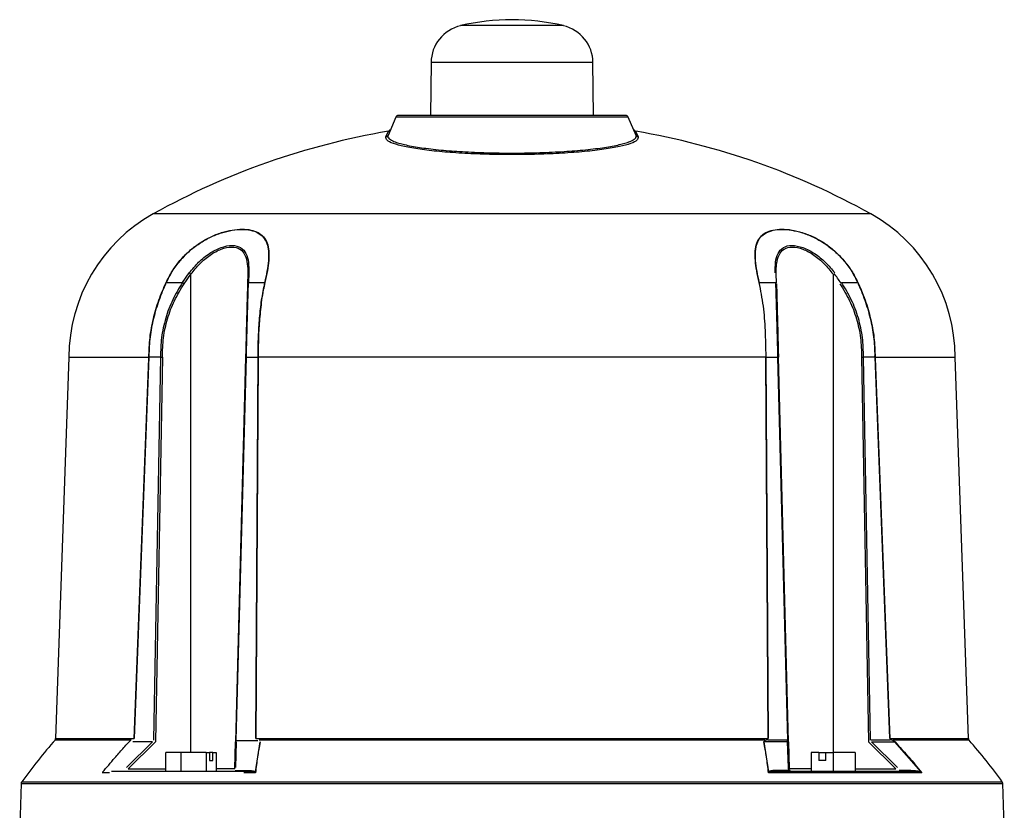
# Model space of a CAD drawing. Header units: millimetres. Extents: x 351 to 1801, y 78 to 1352.
# Tile 39 of 39: x 1532 to 1712, y 857 to 1002. Entities that reach past the tile are written whole.
import ezdxf

# ---------------------------------------------------------------- set-up
doc = ezdxf.new("R2010")
doc.units = ezdxf.units.MM

msp = doc.modelspace()

# ---------------------------------------------------------------- linework, layer by layer
at = {"color": 8, "linetype": 'Continuous', "lineweight": 25}
for p, q in [((1630.96, 1000.69), (1612.15, 1000.69)), ((1636.36, 993.93), (1606.76, 993.93)), ((1687.13, 966.28), (1555.98, 966.28)), ((1562.87, 867.78), (1562.87, 955.24)), ((1680.25, 955.24), (1680.25, 867.78)), ((1551.94, 870.01), (1538, 870.01)), ((1538.12, 870.32), (1552.51, 870.32)), ((1690.6, 870.32), (1704.99, 870.32)), ((1705.12, 870.01), (1691.18, 870.01)), ((1551.38, 864.77), (1558.28, 864.77)), ((1570.88, 864.77), (1567.46, 864.77)), ((1676.28, 864.77), (1672.23, 864.77)), ((1684.28, 864.77), (1691.73, 864.77)), ((1531.93, 862.4), (1711.19, 862.4)), ((1531.83, 862.12), (1711.28, 862.12))]:
    msp.add_line(p, q, dxfattribs=at)
at = {"color": 7, "linetype": 'Continuous', "lineweight": 25}
for p, q in [((1606.76, 993.93), (1606.68, 984.28)), ((1636.44, 984.28), (1636.36, 993.93)), ((1600.31, 983.97), (1598.89, 980.63)), ((1642.81, 983.97), (1600.31, 983.97)), ((1644.23, 980.63), (1642.81, 983.97)), ((1598.51, 980.34), (1598.95, 981.37)), ((1644.16, 981.37), (1644.6, 980.34)), ((1561.3, 953.7), (1562.56, 955.47)), ((1561.62, 953.49), (1562.87, 955.24)), ((1573.25, 955.24), (1573.2, 953.49)), ((1573.44, 955.47), (1573.39, 953.7)), ((1669.91, 953.62), (1669.86, 955.38)), ((1558.36, 953.7), (1561.3, 953.7)), ((1573.39, 953.7), (1576.32, 953.7)), ((1666.79, 953.7), (1669.73, 953.7)), ((1681.81, 953.7), (1684.75, 953.7)), ((1540.56, 940.06), (1538.12, 870.32)), ((1540.56, 940.06), (1555.17, 940.06)), ((1552.51, 870.32), (1555.16, 939.81)), ((1552.57, 870.32), (1555.23, 940.05)), ((1555.16, 939.81), (1555.23, 940.31)), ((1557.31, 940.05), (1555.23, 940.05)), ((1557.31, 940.05), (1556.04, 870.01)), ((1557.66, 940.05), (1556.38, 869.71)), ((1572.85, 940.05), (1571.01, 869.71)), ((1571.16, 870.01), (1573, 940.05)), ((1573, 940.05), (1575.08, 940.05)), ((1575.08, 940.05), (1574.64, 870.32)), ((1575.14, 939.81), (1574.71, 870.32)), ((1575.08, 940.31), (1575.14, 939.81)), ((1667.97, 940.06), (1575.14, 940.06)), ((1667.97, 939.81), (1668.04, 940.31)), ((1668.4, 870.32), (1667.97, 939.81)), ((1668.04, 940.05), (1670.12, 940.05)), ((1668.47, 870.32), (1668.04, 940.05)), ((1670.12, 940.05), (1671.95, 870.01)), ((1672.1, 869.71), (1670.26, 940.05)), ((1685.45, 940.05), (1686.73, 869.71)), ((1687.08, 870.01), (1685.81, 940.05)), ((1687.89, 940.05), (1685.81, 940.05)), ((1687.89, 940.31), (1687.95, 939.81)), ((1687.89, 940.05), (1690.54, 870.32)), ((1687.94, 940.06), (1702.56, 940.06)), ((1687.95, 939.81), (1690.6, 870.32)), ((1704.99, 870.32), (1702.56, 940.06)), ((1555.83, 869.75), (1551.09, 865.03)), ((1556.38, 869.71), (1551.38, 864.77)), ((1555.83, 869.75), (1552.27, 869.75)), ((1570.88, 864.77), (1571.01, 869.71)), ((1571.09, 865.03), (1571.22, 869.75)), ((1575.1, 869.88), (1571.11, 869.88)), ((1575.45, 869.75), (1574.61, 864.25)), ((1574.71, 870.32), (1668.4, 870.32)), ((1667.77, 870.01), (1575.35, 870.01)), ((1668.51, 864.25), (1667.67, 869.75)), ((1671.89, 869.75), (1667.67, 869.75)), ((1668.39, 870.16), (1667.84, 869.95)), ((1671.81, 870.04), (1668.32, 870.04)), ((1671.95, 870.01), (1671.81, 870.04)), ((1671.96, 869.76), (1671.89, 869.75)), ((1671.89, 869.75), (1672.03, 865.03)), ((1672.1, 869.71), (1672.23, 864.77)), ((1691.73, 864.77), (1686.73, 869.71)), ((1690.71, 870.04), (1687.21, 870.04)), ((1692.02, 865.03), (1687.29, 869.75)), ((1687.29, 869.75), (1691.51, 869.75)), ((1691.2, 869.95), (1690.65, 870.16)), ((1691.51, 869.75), (1696.29, 864.25)), ((1561.03, 867.78), (1558.28, 867.78)), ((1558.28, 864.28), (1558.28, 867.78)), ((1561.03, 867.78), (1561.03, 864.28)), ((1565.62, 867.78), (1561.03, 867.78)), ((1565.62, 867.78), (1566.24, 867.78)), ((1565.62, 867.78), (1565.62, 864.28)), ((1566.24, 867.78), (1566.24, 866.28)), ((1566.84, 867.78), (1566.24, 867.78)), ((1566.84, 867.78), (1567.46, 867.78)), ((1566.84, 866.28), (1566.84, 867.78)), ((1567.46, 867.78), (1567.46, 864.28)), ((1676.28, 867.78), (1676.22, 867.78)), ((1677.64, 867.78), (1676.28, 867.78)), ((1676.28, 864.28), (1676.28, 867.78)), ((1677.64, 867.78), (1677.64, 866.28)), ((1677.64, 867.78), (1678.95, 867.78)), ((1678.95, 867.78), (1680.31, 867.78)), ((1678.95, 866.28), (1678.95, 867.78)), ((1680.31, 864.28), (1680.31, 867.78)), ((1684.28, 867.78), (1680.31, 867.78)), ((1684.28, 867.78), (1684.28, 864.28)), ((1566.24, 866.28), (1566.84, 866.28)), ((1678.95, 866.28), (1677.64, 866.28)), ((1548, 864.08), (1546.63, 864.08)), ((1561.03, 864.28), (1558.28, 864.28)), ((1570.92, 864.5), (1573.03, 864.5)), ((1574.67, 864.08), (1572.54, 864.08)), ((1696.49, 864.08), (1668.45, 864.08)), ((1672.2, 864.5), (1670.09, 864.5)), ((1694.47, 864.5), (1692.36, 864.5)), ((1531.83, 862.12), (1531.56, 854.28)), ((1711.56, 854.28), (1711.28, 862.12))]:
    msp.add_line(p, q, dxfattribs=at)
for centre, radius, start, end in [((1621.56, 960.78), 41, 76.7406, 103.2594), ((1613.76, 993.87), 7, 103.2594, 179.5), ((1629.36, 993.87), 7, 0.5, 76.7406), ((1600.77, 983.78), 0.5, 90, 157), ((1642.35, 983.78), 0.5, 23, 90), ((1621.56, 848.28), 135, 99.6398, 119.0598), ((1598.87, 981.87), 0.5, 279.6398, 337), ((1644.25, 981.87), 0.5, 203, 260.3602), ((1621.56, 848.28), 135, 60.9402, 80.3602), ((1598.43, 980.83), 0.494, 279.2559, 336.9035), ((1644.68, 980.83), 0.494, 203.0965, 260.7441), ((1570.56, 940.06), 30, 119.0598, 180), ((1672.56, 940.06), 30, 0, 60.9402), ((1553.06, 942.44), 16.12, 52.5289, 53.8983), ((1573.53, 955.2), 0.285, 108.6143, 172.109), ((1558.26, 953.16), 0.551, 79.0113, 83.7516), ((1552.84, 940.42), 15.75, 56.1246, 57.5042), ((1573.46, 953.45), 0.261, 106.6464, 170.6775), ((1576.43, 953.09), 0.613, 93.9126, 99.4125), ((1684.86, 953.16), 0.551, 96.2484, 100.9887), ((1613.06, 803.94), 100, 138.5788, 144.2252), ((1537.62, 870.34), 0.5, 330.5235, 358.4365), ((1672.45, 870.05), 0.638, 180.6715, 208.0981), ((1705.49, 870.34), 0.5, 178.7258, 210.5322), ((1630.06, 803.94), 100, 35.7748, 41.3573), ((1670.41, 864.62), 0.344, 200.4475, 265.2965), ((1671.91, 864.73), 0.323, 6.2545, 69.2808), ((1672.73, 864.78), 0.5, 201.8501, 270), ((1694.79, 864.62), 0.344, 200.4475, 265.2965), ((1532.33, 862.1), 0.5, 144.2252, 178), ((1710.78, 862.1), 0.5, 2, 35.7748)]:
    msp.add_arc(centre, radius, start, end, dxfattribs=at)
msp.add_ellipse((1632.97, 936.93), major_axis=(53.74, 1.41), ratio=0.706623, start_param=0.417633, end_param=0.46991, dxfattribs=at)
for points, knots in [([(1642.35, 984.28), (1642.28, 984.28), (1642.14, 984.28), (1641.18, 984.28), (1640.05, 984.28), (1638.62, 984.28), (1636.36, 984.28), (1633.04, 984.28), (1629.31, 984.28), (1625.44, 984.28), (1621.56, 984.28), (1617.68, 984.28), (1614.48, 984.28), (1611.98, 984.28), (1609.53, 984.28), (1606.75, 984.28), (1604.05, 984.28), (1602.13, 984.28), (1600.97, 984.28), (1600.83, 984.28), (1600.77, 984.28)], [0, 0, 0, 0, 0.058248, 0.119986, 0.152183, 0.184373, 0.250041, 0.31571, 0.380014, 0.441752, 0.5, 0.558248, 0.619986, 0.652183, 0.684373, 0.750041, 0.81571, 0.880014, 0.941752, 1, 1, 1, 1]), ([(1621.56, 977.1), (1619.99, 977.12), (1616.84, 977.14), (1612.32, 977.34), (1608.19, 977.65), (1604.63, 978.07), (1601.76, 978.56), (1599.73, 979.13), (1598.53, 979.73), (1598.52, 980.13), (1598.51, 980.34)], [0, 0, 0, 0, 0.124744, 0.249966, 0.375153, 0.499897, 0.625288, 0.750001, 0.875165, 1, 1, 1, 1]), ([(1598.89, 980.63), (1598.88, 980.63), (1598.86, 980.57), (1598.83, 980.41), (1598.93, 980.15), (1599.25, 979.87), (1599.7, 979.63), (1600.29, 979.38), (1601.08, 979.13), (1602.2, 978.86), (1603.49, 978.6), (1605.51, 978.28), (1607.86, 978), (1610.48, 977.78), (1613.22, 977.59), (1616.9, 977.43), (1621.53, 977.36), (1626.16, 977.43), (1629.84, 977.59), (1632.59, 977.77), (1635.22, 978), (1637.58, 978.27), (1639.6, 978.6), (1640.89, 978.85), (1642.02, 979.13), (1642.79, 979.37), (1643.34, 979.6), (1643.73, 979.8), (1644.02, 980), (1644.18, 980.18), (1644.25, 980.33), (1644.27, 980.46), (1644.26, 980.55), (1644.24, 980.61), (1644.23, 980.62), (1644.23, 980.63), (1644.23, 980.63)], [0, 0, 0, 0, 0.001868, 0.017591, 0.048598, 0.080408, 0.104479, 0.124922, 0.157471, 0.18725, 0.219434, 0.249926, 0.314102, 0.344897, 0.374777, 0.437712, 0.499575, 0.561517, 0.624515, 0.654473, 0.685326, 0.749626, 0.779975, 0.811978, 0.841924, 0.874642, 0.892644, 0.913457, 0.937078, 0.955407, 0.970597, 0.982633, 0.994819, 0.998283, 0.99936, 1, 1, 1, 1]), ([(1644.6, 980.34), (1644.6, 980.13), (1644.59, 979.72), (1643.38, 979.12), (1641.34, 978.56), (1638.48, 978.07), (1634.92, 977.65), (1630.79, 977.34), (1626.28, 977.14), (1623.13, 977.12), (1621.56, 977.1)], [0, 0, 0, 0, 0.125676, 0.250393, 0.375573, 0.500104, 0.625227, 0.750154, 0.874807, 1, 1, 1, 1]), ([(1558.32, 953.71), (1558.68, 954.43), (1559.39, 955.84), (1560.84, 957.78), (1562.5, 959.49), (1564.41, 960.95), (1566.42, 962.09), (1568.47, 962.89), (1570.44, 963.36), (1572.25, 963.52), (1573.85, 963.37), (1575.18, 962.9), (1576.19, 962.11), (1576.84, 960.98), (1577.14, 959.52), (1577.12, 957.8), (1576.86, 955.85), (1576.55, 954.44), (1576.38, 953.71)], [0, 0, 0, 0, 0.064505, 0.124912, 0.188843, 0.249433, 0.311897, 0.374447, 0.436909, 0.499622, 0.56197, 0.624559, 0.686739, 0.749331, 0.81019, 0.874403, 0.935129, 1, 1, 1, 1]), ([(1558.36, 953.7), (1558.71, 954.4), (1559.42, 955.8), (1560.84, 957.72), (1562.51, 959.45), (1564.39, 960.91), (1566.41, 962.05), (1568.45, 962.85), (1570.41, 963.32), (1572.21, 963.48), (1573.81, 963.33), (1575.13, 962.87), (1576.14, 962.07), (1576.79, 960.93), (1577.08, 959.47), (1577.06, 957.74), (1576.8, 955.81), (1576.48, 954.4), (1576.32, 953.7)], [0, 0, 0, 0, 0.062466, 0.124911, 0.187224, 0.249427, 0.311892, 0.374441, 0.436904, 0.499618, 0.561968, 0.624558, 0.686738, 0.74933, 0.811833, 0.874401, 0.9372, 1, 1, 1, 1]), ([(1666.73, 953.71), (1666.57, 954.43), (1666.26, 955.84), (1666, 957.78), (1665.98, 959.49), (1666.27, 960.95), (1666.91, 962.09), (1667.91, 962.89), (1669.24, 963.36), (1670.84, 963.52), (1672.65, 963.37), (1674.61, 962.9), (1676.66, 962.11), (1678.67, 960.98), (1680.58, 959.52), (1682.26, 957.8), (1683.71, 955.85), (1684.43, 954.44), (1684.8, 953.71)], [0, 0, 0, 0, 0.064505, 0.124912, 0.188843, 0.249433, 0.311897, 0.374447, 0.436909, 0.499622, 0.56197, 0.624559, 0.686739, 0.749331, 0.81019, 0.874403, 0.935129, 1, 1, 1, 1]), ([(1666.79, 953.7), (1666.63, 954.4), (1666.32, 955.8), (1666.06, 957.72), (1666.03, 959.45), (1666.31, 960.91), (1666.95, 962.05), (1667.96, 962.85), (1669.28, 963.32), (1670.87, 963.48), (1672.67, 963.33), (1674.62, 962.87), (1676.66, 962.07), (1678.68, 960.93), (1680.58, 959.47), (1682.26, 957.74), (1683.69, 955.81), (1684.4, 954.4), (1684.75, 953.7)], [0, 0, 0, 0, 0.062466, 0.124911, 0.187224, 0.249427, 0.311892, 0.374441, 0.436904, 0.499618, 0.561968, 0.624558, 0.686738, 0.74933, 0.811833, 0.874401, 0.9372, 1, 1, 1, 1]), ([(1562.56, 955.47), (1563.11, 956.14), (1564.21, 957.47), (1566.22, 959.09), (1568.39, 960.22), (1570.46, 960.63), (1572.06, 960.22), (1573.01, 959.08), (1573.44, 957.46), (1573.44, 956.13), (1573.44, 955.47)], [0, 0, 0, 0, 0.125343, 0.250403, 0.375598, 0.500385, 0.625087, 0.750031, 0.875145, 1, 1, 1, 1]), ([(1562.87, 955.24), (1563.39, 955.9), (1564.43, 957.21), (1566.35, 958.81), (1568.41, 959.93), (1570.38, 960.34), (1571.9, 959.93), (1572.82, 958.81), (1573.24, 957.21), (1573.25, 955.9), (1573.25, 955.24)], [0, 0, 0, 0, 0.1269349, 0.2525446, 0.3770992, 0.5003731, 0.6235689, 0.747887, 0.8735562, 1, 1, 1, 1]), ([(1669.67, 955.47), (1669.67, 956.14), (1669.67, 957.47), (1670.11, 959.09), (1671.06, 960.22), (1672.67, 960.63), (1674.74, 960.22), (1676.9, 959.08), (1678.91, 957.46), (1680.01, 956.13), (1680.56, 955.47)], [0, 0, 0, 0, 0.125343, 0.250403, 0.375598, 0.500385, 0.625087, 0.750031, 0.875145, 1, 1, 1, 1]), ([(1669.87, 955.24), (1669.87, 955.9), (1669.87, 957.21), (1670.29, 958.81), (1671.22, 959.93), (1672.75, 960.34), (1674.72, 959.93), (1676.77, 958.81), (1678.68, 957.21), (1679.73, 955.9), (1680.25, 955.24)], [0, 0, 0, 0, 0.126935, 0.252545, 0.377099, 0.500373, 0.623569, 0.747887, 0.873556, 1, 1, 1, 1]), ([(1555.17, 940.06), (1555.21, 941.24), (1555.29, 943.61), (1555.84, 946.52), (1556.44, 948.8), (1557, 950.51), (1557.63, 952.15), (1558.1, 953.21), (1558.32, 953.71)], [0, 0, 0, 0, 0.250066, 0.499971, 0.624934, 0.749989, 0.883692, 1, 1, 1, 1]), ([(1555.23, 940.31), (1555.28, 941.47), (1555.38, 943.79), (1556.03, 947.21), (1557.01, 950.55), (1557.91, 952.65), (1558.36, 953.7)], [0, 0, 0, 0, 0.249788, 0.499753, 0.74978, 1, 1, 1, 1]), ([(1561.3, 953.7), (1560.68, 952.67), (1559.43, 950.61), (1558.17, 947.21), (1557.38, 943.66), (1557.33, 941.25), (1557.31, 940.05)], [0, 0, 0, 0, 0.249998, 0.499997, 0.750031, 1, 1, 1, 1]), ([(1557.66, 940.05), (1557.68, 941.24), (1557.73, 943.62), (1558.51, 947.1), (1559.76, 950.45), (1560.99, 952.47), (1561.62, 953.49)], [0, 0, 0, 0, 0.250168, 0.500087, 0.748443, 1, 1, 1, 1]), ([(1573.2, 953.49), (1573.18, 952.47), (1573.12, 950.45), (1573.04, 947.1), (1572.94, 943.62), (1572.88, 941.24), (1572.85, 940.05)], [0, 0, 0, 0, 0.251577, 0.499913, 0.749832, 1, 1, 1, 1]), ([(1573, 940.05), (1573.03, 941.25), (1573.09, 943.66), (1573.19, 947.21), (1573.29, 950.61), (1573.35, 952.67), (1573.39, 953.7)], [0, 0, 0, 0, 0.249969, 0.500003, 0.750002, 1, 1, 1, 1]), ([(1576.32, 953.7), (1576.11, 952.65), (1575.68, 950.55), (1575.33, 947.21), (1575.12, 943.79), (1575.09, 941.47), (1575.08, 940.31)], [0, 0, 0, 0, 0.25022, 0.500247, 0.750212, 1, 1, 1, 1]), ([(1576.38, 953.71), (1576.28, 953.26), (1576.05, 952.2), (1575.78, 950.56), (1575.57, 948.8), (1575.35, 946.52), (1575.18, 943.61), (1575.16, 941.24), (1575.14, 940.06)], [0, 0, 0, 0, 0.106456, 0.250009, 0.375064, 0.500028, 0.749933, 1, 1, 1, 1]), ([(1668.01, 940.2), (1667.98, 941.78), (1667.93, 944.9), (1667.58, 949.47), (1667.04, 952.28), (1666.76, 953.7)], [0, 0, 0, 0, 0.3392784, 0.6656594, 1, 1, 1, 1]), ([(1669.73, 953.7), (1669.76, 952.67), (1669.83, 950.61), (1669.92, 947.21), (1670.02, 943.66), (1670.08, 941.25), (1670.12, 940.05)], [0, 0, 0, 0, 0.249998, 0.499997, 0.750031, 1, 1, 1, 1]), ([(1669.91, 953.49), (1669.94, 952.47), (1669.99, 950.45), (1670.08, 947.1), (1670.17, 943.62), (1670.23, 941.24), (1670.26, 940.05)], [0, 0, 0, 0, 0.251557, 0.499913, 0.749832, 1, 1, 1, 1]), ([(1681.5, 953.49), (1682.12, 952.47), (1683.36, 950.45), (1684.6, 947.1), (1685.39, 943.62), (1685.43, 941.24), (1685.45, 940.05)], [0, 0, 0, 0, 0.2515767, 0.4999128, 0.7498319, 1, 1, 1, 1]), ([(1685.81, 940.05), (1685.78, 941.25), (1685.74, 943.66), (1684.95, 947.21), (1683.69, 950.61), (1682.44, 952.67), (1681.81, 953.7)], [0, 0, 0, 0, 0.249969, 0.500003, 0.750002, 1, 1, 1, 1]), ([(1684.75, 953.7), (1685.2, 952.65), (1686.11, 950.55), (1687.08, 947.21), (1687.74, 943.79), (1687.84, 941.47), (1687.89, 940.31)], [0, 0, 0, 0, 0.25022, 0.500247, 0.750212, 1, 1, 1, 1]), ([(1684.8, 953.71), (1685, 953.26), (1685.47, 952.2), (1686.1, 950.56), (1686.67, 948.8), (1687.27, 946.52), (1687.82, 943.61), (1687.9, 941.24), (1687.94, 940.06)], [0, 0, 0, 0, 0.106456, 0.250009, 0.375064, 0.500028, 0.749933, 1, 1, 1, 1]), ([(1555.23, 940.05), (1555.23, 940.05), (1555.22, 940.05), (1555.22, 940.04), (1555.21, 940.02), (1555.18, 939.95), (1555.17, 939.87), (1555.16, 939.81)], [0, 0, 0, 0, 0.020873, 0.044189, 0.104009, 0.294911, 1, 1, 1, 1]), ([(1555.17, 940.06), (1555.17, 940.06), (1555.18, 940.06), (1555.18, 940.07), (1555.19, 940.08), (1555.21, 940.17), (1555.22, 940.24), (1555.23, 940.31)], [0, 0, 0, 0, 0.022885, 0.047591, 0.10864, 0.298924, 1, 1, 1, 1]), ([(1557.31, 940.05), (1557.33, 940.05), (1557.38, 940.05), (1557.47, 940.05), (1557.56, 940.05), (1557.63, 940.05), (1557.66, 940.05)], [0, 0, 0, 0, 0.247582, 0.500005, 0.752426, 1, 1, 1, 1]), ([(1573, 940.05), (1572.98, 940.05), (1572.93, 940.05), (1572.89, 940.05), (1572.86, 940.05), (1572.85, 940.05), (1572.85, 940.05)], [0, 0, 0, 0, 0.247578, 0.5, 0.752422, 1, 1, 1, 1]), ([(1575.08, 940.31), (1575.08, 940.24), (1575.09, 940.17), (1575.12, 940.08), (1575.13, 940.07), (1575.14, 940.06), (1575.14, 940.06), (1575.14, 940.06)], [0, 0, 0, 0, 0.701076, 0.89136, 0.952409, 0.977115, 1, 1, 1, 1]), ([(1575.14, 939.81), (1575.14, 939.87), (1575.12, 939.95), (1575.1, 940.02), (1575.09, 940.04), (1575.08, 940.05), (1575.08, 940.05), (1575.08, 940.05)], [0, 0, 0, 0, 0.705089, 0.895991, 0.955811, 0.979127, 1, 1, 1, 1]), ([(1667.97, 940.06), (1667.97, 940.06), (1667.98, 940.06), (1667.98, 940.07), (1668, 940.08), (1668.02, 940.17), (1668.03, 940.24), (1668.04, 940.31)], [0, 0, 0, 0, 0.022896, 0.047612, 0.10867, 0.298954, 1, 1, 1, 1]), ([(1667.97, 939.81), (1667.98, 939.87), (1667.99, 939.95), (1668.01, 940.02), (1668.03, 940.04), (1668.03, 940.05), (1668.03, 940.05), (1668.04, 940.05)], [0, 0, 0, 0, 0.705089, 0.8959907, 0.9558114, 0.9791266, 1, 1, 1, 1]), ([(1670.12, 940.05), (1670.14, 940.05), (1670.18, 940.05), (1670.23, 940.05), (1670.26, 940.05), (1670.26, 940.05), (1670.26, 940.05)], [0, 0, 0, 0, 0.247582, 0.500005, 0.752426, 1, 1, 1, 1]), ([(1685.45, 940.05), (1685.49, 940.05), (1685.55, 940.05), (1685.65, 940.05), (1685.73, 940.05), (1685.78, 940.05), (1685.81, 940.05)], [0, 0, 0, 0, 0.247574, 0.499995, 0.752418, 1, 1, 1, 1]), ([(1687.94, 940.06), (1687.94, 940.06), (1687.94, 940.06), (1687.93, 940.07), (1687.92, 940.08), (1687.9, 940.17), (1687.89, 940.24), (1687.89, 940.31)], [0, 0, 0, 0, 0.022896, 0.047612, 0.10867, 0.298954, 1, 1, 1, 1]), ([(1687.95, 939.81), (1687.94, 939.87), (1687.93, 939.95), (1687.91, 940.02), (1687.9, 940.04), (1687.89, 940.05), (1687.89, 940.05), (1687.89, 940.05)], [0, 0, 0, 0, 0.705089, 0.895991, 0.955811, 0.979127, 1, 1, 1, 1]), ([(1546.72, 864.16), (1547.46, 865.04), (1548.67, 866.5), (1550.41, 868.48), (1551.42, 869.57), (1551.92, 870.12)], [0, 0, 0, 0, 0.433926, 0.716894, 1, 1, 1, 1]), ([(1575.51, 869.7), (1575.42, 869.25), (1575.28, 868.45), (1575.13, 867.55), (1575.06, 867.09), (1575.04, 866.97), (1575.03, 866.94), (1575.03, 866.93), (1575.03, 866.93), (1575.03, 866.93), (1574.89, 865.99), (1574.78, 865.04), (1574.67, 864.08)], [0, 0, 0, 0, 0.250014, 0.436968, 0.483993, 0.495884, 0.498924, 0.499717, 0.499932, 0.499994, 0.500026, 1, 1, 1, 1]), ([(1668.45, 864.08), (1668.34, 865.04), (1668.22, 865.99), (1668.08, 866.93), (1668.08, 866.93), (1668.08, 866.94), (1668.08, 866.97), (1668.06, 867.09), (1667.99, 867.55), (1667.84, 868.45), (1667.69, 869.25), (1667.61, 869.7)], [0, 0, 0, 0, 0.499981, 0.500013, 0.500291, 0.501085, 0.504126, 0.51602, 0.563047, 0.749989, 1, 1, 1, 1]), ([(1667.64, 869.73), (1667.64, 869.74), (1667.63, 869.76), (1667.65, 869.81), (1667.72, 869.88), (1667.8, 869.92), (1667.85, 869.94)], [0, 0, 0, 0, 0.074621, 0.186503, 0.509108, 1, 1, 1, 1]), ([(1691.2, 869.94), (1691.24, 869.92), (1691.31, 869.89), (1691.41, 869.85), (1691.48, 869.8), (1691.53, 869.76), (1691.54, 869.74), (1691.55, 869.73)], [0, 0, 0, 0, 0.3480579, 0.5844628, 0.8261858, 0.9182676, 1, 1, 1, 1]), ([(1691.61, 869.7), (1692.02, 869.25), (1692.75, 868.45), (1693.55, 867.55), (1693.95, 867.09), (1694.05, 866.97), (1694.07, 866.94), (1694.08, 866.93), (1694.08, 866.93), (1694.08, 866.93), (1694.89, 865.99), (1695.69, 865.04), (1696.49, 864.08)], [0, 0, 0, 0, 0.250014, 0.436968, 0.483993, 0.495884, 0.498924, 0.499717, 0.499932, 0.499994, 0.500026, 1, 1, 1, 1]), ([(1574.49, 864.15), (1574.29, 864.19), (1573.73, 864.29), (1573.12, 864.28), (1572.73, 864.28)], [0, 0, 0, 0, 0.354537, 1, 1, 1, 1]), ([(1572.73, 864.28), (1573.12, 864.28), (1573.73, 864.29), (1574.29, 864.19), (1574.49, 864.15)], [0, 0, 0, 0, 0.645463, 1, 1, 1, 1]), ([(1573.03, 864.5), (1573.31, 864.49), (1573.73, 864.48), (1574.28, 864.42), (1574.5, 864.3), (1574.61, 864.25)], [0, 0, 0, 0, 0.499748, 0.749797, 1, 1, 1, 1]), ([(1670.09, 864.5), (1669.81, 864.49), (1669.38, 864.48), (1668.84, 864.42), (1668.62, 864.3), (1668.51, 864.25)], [0, 0, 0, 0, 0.499748, 0.749797, 1, 1, 1, 1]), ([(1670.38, 864.28), (1669.99, 864.28), (1669.38, 864.29), (1668.82, 864.19), (1668.63, 864.15)], [0, 0, 0, 0, 0.645463, 1, 1, 1, 1]), ([(1694.76, 864.28), (1693.09, 864.28), (1689.75, 864.28), (1683.87, 864.28), (1677.46, 864.28), (1672.74, 864.28), (1670.38, 864.28)], [0, 0, 0, 0, 0.249392, 0.5, 0.750608, 1, 1, 1, 1]), ([(1672.03, 865.03), (1672.04, 864.95), (1672.05, 864.82), (1672.11, 864.64), (1672.17, 864.55), (1672.2, 864.5)], [0, 0, 0, 0, 0.499909, 0.749716, 1, 1, 1, 1]), ([(1672.32, 864.5), (1672.31, 864.52), (1672.28, 864.57), (1672.24, 864.66), (1672.24, 864.72), (1672.23, 864.77)], [0, 0, 0, 0, 0.18304, 0.40666, 1, 1, 1, 1]), ([(1694.47, 864.5), (1694.76, 864.49), (1695.19, 864.48), (1695.8, 864.42), (1696.12, 864.3), (1696.29, 864.25)], [0, 0, 0, 0, 0.499537, 0.74934, 1, 1, 1, 1]), ([(1696.3, 864.15), (1696.11, 864.19), (1695.57, 864.29), (1695.08, 864.28), (1694.76, 864.28)], [0, 0, 0, 0, 0.354537, 1, 1, 1, 1])]:
    msp.add_open_spline(points, degree=3, knots=knots, dxfattribs=at)
msp.add_open_spline([(1572.73, 864.28), (1568.07, 864.28), (1558.73, 864.28), (1551.81, 864.28), (1548.35, 864.28)], degree=3, dxfattribs=at)

doc.saveas('drawing.dxf')
